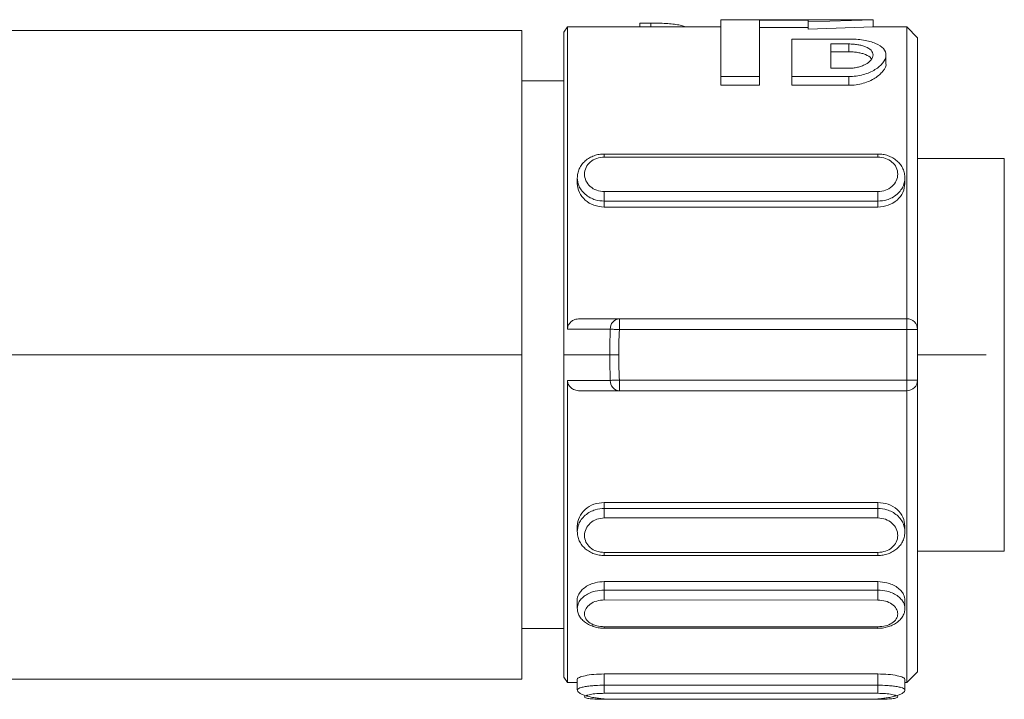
# Model space of a CAD drawing. Header units: millimetres. Extents: x -445 to 1924, y -59 to 420.
# Tile 40 of 40: x 1897 to 1924, y 153 to 172. Entities that reach past the tile are written whole.
import ezdxf

# ---------------------------------------------------------------- set-up
doc = ezdxf.new("R2010")
doc.units = ezdxf.units.MM

# ---------------------------------------------------------------- blocks, each defined once
blk = doc.blocks.new('Drawing View6')
at = {"color": 7, "linetype": 'Continuous', "lineweight": 18}
for p, q in [((882.777, 18.1), (882.68, 17.95)), ((887.033, 18.1), (882.777, 18.1)), ((882.777, 9.713), (882.777, 18.1)), ((884.783, 18.1), (884.783, 18.208)), ((885.089, 18.208), (884.783, 18.208)), ((885.089, 18.1), (885.089, 18.208)), ((891.266, 18.3), (887.033, 18.3)), ((887.033, 16.721), (887.033, 18.3)), ((889.463, 18.284), (888.113, 18.284)), ((888.113, 16.721), (888.113, 18.284)), ((889.463, 18.084), (888.113, 18.084)), ((889.463, 18.242), (891.263, 18.3)), ((889.463, 18.242), (889.463, 18.284)), ((889.463, 18.041), (889.463, 18.242)), ((889.463, 18.041), (891.263, 18.1)), ((892.2, 18.1), (891.251, 18.1)), ((891.263, 18.1), (891.263, 18.3)), ((892.5, 17.8), (892.2, 18.1)), ((881.51, 18), (866.91, 18)), ((881.51, 9), (881.51, 18)), ((882.68, 17.95), (882.68, 9)), ((892.5, 17.8), (892.5, 9.7)), ((890.588, 17.763), (889.013, 17.763)), ((889.013, 16.721), (889.013, 17.763)), ((890.588, 17.627), (890.093, 17.627)), ((890.093, 16.951), (890.093, 17.627)), ((890.588, 17.411), (890.588, 17.627)), ((890.588, 17.411), (890.093, 17.411)), ((891.623, 17.098), (891.623, 17.322)), ((887.033, 16.479), (887.033, 16.721)), ((888.113, 16.721), (887.033, 16.721)), ((888.113, 16.479), (888.113, 16.721)), ((889.013, 16.479), (889.013, 16.721)), ((890.588, 16.721), (889.013, 16.721)), ((890.588, 16.951), (890.093, 16.951)), ((890.588, 16.479), (890.588, 16.721)), ((882.68, 16.6), (881.51, 16.6)), ((888.113, 16.479), (887.033, 16.479)), ((890.588, 16.479), (889.013, 16.479)), ((891.4, 14.572), (883.8, 14.572)), ((883.8, 14.568), (883.8, 14.568)), ((891.4, 14.568), (891.4, 14.568)), ((891.4, 14.486), (883.8, 14.486)), ((894.91, 14.45), (892.5, 14.45)), ((894.91, 14.45), (894.91, 3.55)), ((883.05, 13.911), (883.05, 13.755)), ((892.15, 13.755), (892.15, 13.911)), ((883.8, 13.528), (891.4, 13.528)), ((883.8, 13.264), (891.4, 13.264)), ((883.8, 13.264), (883.8, 13.099)), ((891.4, 13.264), (891.4, 13.099)), ((891.4, 13.099), (883.8, 13.099)), ((884.218, 10), (884.218, 9.7)), ((892.2, 10), (884.218, 10)), ((892.2, 10), (892.2, 9.7)), ((892.2, 9.7), (884.218, 9.7)), ((892.2, 9.7), (892.2, 8.3)), ((892.2, 9.7), (892.5, 9.7)), ((892.5, 9.7), (892.5, 8.3)), ((881.51, 9), (866.136, 9)), ((881.51, 0), (881.51, 9)), ((882.68, 9), (883.952, 9)), ((882.68, 9), (882.68, 0.05)), ((884.203, 9), (883.952, 9)), ((892.5, 9), (894.41, 9)), ((882.777, -0.1), (882.777, 8.287)), ((884.218, 8.3), (884.218, 8)), ((892.2, 8.3), (884.218, 8.3)), ((892.5, 8.3), (892.2, 8.3)), ((892.2, 8.3), (892.2, 8)), ((892.5, 8.3), (892.5, 0.2)), ((892.2, 8), (884.218, 8)), ((892.2, -0.1), (892.2, 8)), ((891.4, 4.901), (883.8, 4.901)), ((883.8, 4.901), (883.8, 4.736)), ((891.4, 4.736), (883.8, 4.736)), ((891.4, 4.901), (891.4, 4.736)), ((891.4, 4.472), (883.8, 4.472)), ((883.05, 4.245), (883.05, 4.089)), ((892.15, 4.089), (892.15, 4.245)), ((883.8, 3.514), (891.4, 3.514)), ((883.8, 3.432), (883.8, 3.432)), ((883.8, 3.428), (891.4, 3.428)), ((891.4, 3.432), (891.4, 3.432)), ((892.5, 3.55), (894.91, 3.55)), ((891.4, 2.704), (883.8, 2.704)), ((883.8, 2.704), (883.8, 2.468)), ((891.4, 2.468), (883.8, 2.468)), ((891.4, 2.704), (891.4, 2.468)), ((891.4, 2.194), (883.8, 2.195)), ((883.05, 2.186), (883.05, 1.961)), ((892.15, 1.959), (892.15, 2.184)), ((881.51, 1.4), (882.68, 1.4)), ((883.8, 1.451), (891.4, 1.45)), ((883.8, 1.411), (883.8, 1.41)), ((883.8, 1.408), (891.4, 1.408)), ((891.4, 1.411), (891.4, 1.41)), ((866.91, 0), (881.51, 0)), ((882.68, 0.05), (882.777, -0.1)), ((891.4, 0.141), (883.8, 0.141)), ((883.8, 0.141), (883.8, -0.17)), ((891.4, 0.141), (891.4, -0.17)), ((892.2, -0.1), (892.5, 0.2)), ((882.777, -0.1), (883.05, -0.1)), ((883.05, 0), (883.05, -0.297)), ((891.4, -0.17), (883.8, -0.17)), ((892.15, -0.297), (892.15, 0)), ((892.15, -0.1), (892.2, -0.1)), ((891.4, -0.395), (883.8, -0.395)), ((883.8, -0.561), (883.8, -0.56)), ((883.8, -0.561), (891.4, -0.561)), ((883.8, -0.562), (891.4, -0.562)), ((891.4, -0.561), (891.4, -0.56))]:
    blk.add_line(p, q, dxfattribs=at)
at = {"color": 7, "linetype": 'Continuous', "lineweight": 18, "flags": 128}
for points in [[(884.218, 9.7), (884.181, 9.702), (884.144, 9.703), (884.109, 9.705), (884.075, 9.706), (884.043, 9.707), (884.014, 9.709), (883.989, 9.71), (883.967, 9.711)], [(884.218, 8.3), (884.181, 8.298), (884.144, 8.297), (884.109, 8.295), (884.075, 8.294), (884.043, 8.293), (884.014, 8.291), (883.989, 8.29), (883.967, 8.289)]]:
    blk.add_lwpolyline(points, dxfattribs=at)
at = {"color": 7, "linetype": 'Continuous', "lineweight": 18}
for centre, radius, start, end in [((884.243, 9.724), 0.277, 95.2132, 182.7759), ((892.2, 9.7), 0.3, 0, 90), ((884.243, 8.276), 0.277, 177.2241, 264.7868), ((892.2, 8.3), 0.3, 270, 360)]:
    blk.add_arc(centre, radius, start, end, dxfattribs=at)
for points, knots in [([(885.089, 18.208), (885.162, 18.207), (885.308, 18.206), (885.517, 18.196), (885.709, 18.18), (885.874, 18.156), (885.994, 18.129), (886.04, 18.108), (886.056, 18.1)], [0, 0, 0, 0, 0.179583, 0.359148, 0.538949, 0.719122, 0.900871, 1, 1, 1, 1]), ([(892.2, 10), (892.2, 11.089), (892.2, 13.267), (892.2, 15.915), (892.2, 17.746), (892.2, 17.982), (892.2, 18.1)], [0, 0, 0, 0, 0.25, 0.500001, 0.750001, 1, 1, 1, 1]), ([(890.588, 16.721), (890.657, 16.724), (890.797, 16.729), (891.059, 16.786), (891.342, 16.91), (891.563, 17.106), (891.649, 17.315), (891.581, 17.505), (891.393, 17.628), (891.182, 17.698), (890.999, 17.735), (890.799, 17.759), (890.658, 17.762), (890.588, 17.763)], [0, 0, 0, 0, 0.060058, 0.121373, 0.242824, 0.369606, 0.499838, 0.629592, 0.754948, 0.816741, 0.877799, 0.939002, 1, 1, 1, 1]), ([(890.588, 17.627), (890.631, 17.626), (890.717, 17.624), (890.841, 17.608), (890.957, 17.584), (891.097, 17.537), (891.228, 17.453), (891.282, 17.322), (891.225, 17.181), (891.092, 17.075), (890.951, 17.011), (890.835, 16.977), (890.713, 16.955), (890.63, 16.952), (890.588, 16.951)], [0, 0, 0, 0, 0.057105, 0.114428, 0.173671, 0.233723, 0.36062, 0.496135, 0.63549, 0.767447, 0.828611, 0.888423, 0.944616, 1, 1, 1, 1]), ([(890.588, 17.411), (890.631, 17.41), (890.716, 17.408), (890.84, 17.392), (890.956, 17.367), (891.093, 17.319), (891.196, 17.266), (891.214, 17.216), (891.217, 17.209)], [0, 0, 0, 0, 0.147433, 0.2973, 0.450458, 0.607709, 0.938235, 1, 1, 1, 1]), ([(890.588, 16.479), (890.656, 16.482), (890.796, 16.487), (891.058, 16.545), (891.344, 16.674), (891.552, 16.873), (891.647, 17.026), (891.62, 17.094), (891.619, 17.098)], [0, 0, 0, 0, 0.116575, 0.238467, 0.477224, 0.727651, 0.985227, 1, 1, 1, 1]), ([(883.8, 14.571), (883.753, 14.57), (883.657, 14.566), (883.517, 14.528), (883.385, 14.468), (883.269, 14.385), (883.172, 14.282), (883.102, 14.165), (883.057, 14.036), (883.052, 13.946), (883.05, 13.901)], [0, 0, 0, 0, 0.1212534, 0.2440829, 0.3683058, 0.4936162, 0.6197133, 0.7463135, 0.8731525, 1, 1, 1, 1]), ([(883.8, 14.486), (883.8, 14.505), (883.8, 14.543), (883.8, 14.569), (883.8, 14.568), (883.8, 14.568)], [0, 0, 0, 0, 0.425655, 0.85131, 1, 1, 1, 1]), ([(892.15, 13.901), (892.148, 13.946), (892.143, 14.036), (892.098, 14.165), (892.028, 14.282), (891.931, 14.385), (891.815, 14.468), (891.683, 14.528), (891.543, 14.566), (891.447, 14.57), (891.4, 14.571)], [0, 0, 0, 0, 0.126847, 0.253686, 0.380287, 0.506384, 0.631694, 0.755917, 0.878746, 1, 1, 1, 1]), ([(891.4, 14.486), (891.4, 14.505), (891.4, 14.543), (891.4, 14.569), (891.4, 14.568), (891.4, 14.568)], [0, 0, 0, 0, 0.425649, 0.851299, 1, 1, 1, 1]), ([(883.8, 14.486), (883.728, 14.479), (883.584, 14.465), (883.401, 14.358), (883.279, 14.203), (883.236, 14.017), (883.278, 13.827), (883.401, 13.665), (883.584, 13.551), (883.728, 13.536), (883.8, 13.528)], [0, 0, 0, 0, 0.123379, 0.248042, 0.373666, 0.499948, 0.626271, 0.751961, 0.876673, 1, 1, 1, 1]), ([(891.4, 13.528), (891.472, 13.536), (891.616, 13.551), (891.799, 13.665), (891.922, 13.827), (891.964, 14.017), (891.921, 14.203), (891.799, 14.358), (891.616, 14.465), (891.472, 14.479), (891.4, 14.486)], [0, 0, 0, 0, 0.123327, 0.248039, 0.373729, 0.500052, 0.626334, 0.751958, 0.876621, 1, 1, 1, 1]), ([(883.05, 13.909), (883.059, 13.837), (883.072, 13.72), (883.159, 13.568), (883.265, 13.451), (883.4, 13.359), (883.578, 13.282), (883.715, 13.271), (883.8, 13.264)], [0, 0, 0, 0, 0.213656, 0.347684, 0.49875, 0.649875, 0.783934, 1, 1, 1, 1]), ([(883.05, 13.755), (883.061, 13.671), (883.084, 13.502), (883.257, 13.284), (883.505, 13.129), (883.702, 13.109), (883.8, 13.099)], [0, 0, 0, 0, 0.249687, 0.500001, 0.750456, 1, 1, 1, 1]), ([(891.4, 13.264), (891.485, 13.271), (891.622, 13.282), (891.8, 13.359), (891.935, 13.451), (892.041, 13.568), (892.128, 13.72), (892.141, 13.837), (892.15, 13.909)], [0, 0, 0, 0, 0.216065, 0.350124, 0.501248, 0.652323, 0.786354, 1, 1, 1, 1]), ([(891.4, 13.099), (891.498, 13.109), (891.695, 13.129), (891.943, 13.284), (892.116, 13.502), (892.139, 13.671), (892.15, 13.755)], [0, 0, 0, 0, 0.249544, 0.5, 0.750314, 1, 1, 1, 1]), ([(882.777, 9.713), (882.779, 9.731), (882.781, 9.767), (882.799, 9.821), (882.829, 9.87), (882.884, 9.93), (882.98, 9.987), (883.07, 9.996), (883.117, 10)], [0, 0, 0, 0, 0.110875, 0.221865, 0.339814, 0.459018, 0.715696, 1, 1, 1, 1]), ([(883.117, 10), (883.314, 10), (883.681, 10), (884.048, 10), (884.218, 10)], [0, 0, 0, 0, 0.537091, 1, 1, 1, 1]), ([(882.777, 9.713), (882.99, 9.712), (883.386, 9.712), (883.783, 9.711), (883.967, 9.711)], [0, 0, 0, 0, 0.536875, 1, 1, 1, 1]), ([(883.967, 9.711), (883.962, 9.578), (883.953, 9.341), (883.952, 9.104), (883.952, 9)], [0, 0, 0, 0, 0.560229, 1, 1, 1, 1]), ([(884.218, 9.7), (884.213, 9.569), (884.205, 9.336), (884.204, 9.103), (884.203, 9)], [0, 0, 0, 0, 0.5602275, 1, 1, 1, 1]), ([(883.952, 9), (883.952, 8.867), (883.954, 8.63), (883.963, 8.393), (883.967, 8.289)], [0, 0, 0, 0, 0.56078, 1, 1, 1, 1]), ([(884.203, 9), (884.204, 8.869), (884.205, 8.636), (884.214, 8.402), (884.218, 8.3)], [0, 0, 0, 0, 0.560824, 1, 1, 1, 1]), ([(883.967, 8.289), (883.739, 8.289), (883.342, 8.288), (882.946, 8.288), (882.777, 8.287)], [0, 0, 0, 0, 0.574348, 1, 1, 1, 1]), ([(883.117, 8), (883.07, 8.004), (882.98, 8.013), (882.884, 8.07), (882.829, 8.13), (882.799, 8.179), (882.781, 8.233), (882.779, 8.269), (882.777, 8.287)], [0, 0, 0, 0, 0.284304, 0.540981, 0.660138, 0.778134, 0.889103, 1, 1, 1, 1]), ([(884.218, 8), (884.008, 8), (883.641, 8), (883.274, 8), (883.117, 8)], [0, 0, 0, 0, 0.572906, 1, 1, 1, 1]), ([(883.8, 4.901), (883.702, 4.891), (883.505, 4.871), (883.257, 4.716), (883.084, 4.498), (883.061, 4.329), (883.05, 4.245)], [0, 0, 0, 0, 0.249544, 0.499999, 0.750313, 1, 1, 1, 1]), ([(883.8, 4.736), (883.715, 4.729), (883.578, 4.718), (883.4, 4.641), (883.265, 4.549), (883.159, 4.432), (883.072, 4.279), (883.059, 4.163), (883.05, 4.091)], [0, 0, 0, 0, 0.215926, 0.350013, 0.501231, 0.652319, 0.786352, 1, 1, 1, 1]), ([(892.15, 4.245), (892.139, 4.329), (892.116, 4.498), (891.943, 4.716), (891.695, 4.871), (891.498, 4.891), (891.4, 4.901)], [0, 0, 0, 0, 0.249686, 0.5, 0.750456, 1, 1, 1, 1]), ([(892.15, 4.091), (892.141, 4.163), (892.128, 4.28), (892.041, 4.432), (891.935, 4.549), (891.8, 4.641), (891.622, 4.718), (891.485, 4.729), (891.4, 4.736)], [0, 0, 0, 0, 0.213648, 0.34768, 0.498755, 0.649878, 0.783936, 1, 1, 1, 1]), ([(883.8, 4.472), (883.728, 4.464), (883.584, 4.449), (883.401, 4.335), (883.279, 4.173), (883.236, 3.984), (883.278, 3.797), (883.401, 3.642), (883.584, 3.535), (883.728, 3.521), (883.8, 3.514)], [0, 0, 0, 0, 0.123379, 0.248042, 0.373666, 0.499948, 0.626271, 0.751961, 0.876673, 1, 1, 1, 1]), ([(891.4, 3.514), (891.472, 3.521), (891.616, 3.535), (891.799, 3.642), (891.921, 3.797), (891.964, 3.983), (891.922, 4.173), (891.799, 4.335), (891.616, 4.449), (891.472, 4.464), (891.4, 4.472)], [0, 0, 0, 0, 0.123378, 0.248041, 0.373662, 0.49995, 0.626272, 0.751963, 0.876674, 1, 1, 1, 1]), ([(883.05, 4.098), (883.052, 4.054), (883.057, 3.964), (883.102, 3.835), (883.172, 3.717), (883.269, 3.615), (883.385, 3.532), (883.517, 3.472), (883.657, 3.434), (883.753, 3.43), (883.8, 3.429)], [0, 0, 0, 0, 0.126846, 0.253683, 0.380284, 0.506381, 0.631692, 0.755908, 0.878745, 1, 1, 1, 1]), ([(891.4, 3.429), (891.447, 3.43), (891.543, 3.434), (891.683, 3.472), (891.815, 3.532), (891.931, 3.615), (892.028, 3.718), (892.098, 3.835), (892.143, 3.964), (892.148, 4.054), (892.15, 4.099)], [0, 0, 0, 0, 0.121253, 0.244083, 0.368306, 0.493616, 0.619713, 0.746313, 0.873152, 1, 1, 1, 1]), ([(883.8, 3.514), (883.8, 3.495), (883.8, 3.457), (883.8, 3.431), (883.8, 3.432), (883.8, 3.432)], [0, 0, 0, 0, 0.42565, 0.8513, 1, 1, 1, 1]), ([(891.4, 3.514), (891.4, 3.495), (891.4, 3.457), (891.4, 3.431), (891.4, 3.432), (891.4, 3.432)], [0, 0, 0, 0, 0.425655, 0.85131, 1, 1, 1, 1]), ([(883.8, 2.706), (883.715, 2.699), (883.579, 2.69), (883.404, 2.629), (883.271, 2.556), (883.162, 2.462), (883.08, 2.341), (883.037, 2.243), (883.051, 2.187), (883.051, 2.186)], [0, 0, 0, 0, 0.215003, 0.34544, 0.490903, 0.643901, 0.77868, 0.992755, 1, 1, 1, 1]), ([(883.8, 2.47), (883.715, 2.464), (883.577, 2.455), (883.399, 2.394), (883.264, 2.321), (883.159, 2.229), (883.071, 2.109), (883.058, 2.018), (883.05, 1.961)], [0, 0, 0, 0, 0.217158, 0.350569, 0.500248, 0.651178, 0.785001, 1, 1, 1, 1]), ([(892.149, 2.184), (892.141, 2.239), (892.13, 2.33), (892.044, 2.452), (891.939, 2.548), (891.803, 2.624), (891.624, 2.687), (891.485, 2.697), (891.4, 2.704)], [0, 0, 0, 0, 0.210581, 0.344603, 0.495732, 0.64809, 0.783074, 1, 1, 1, 1]), ([(892.15, 1.959), (892.142, 2.016), (892.129, 2.107), (892.041, 2.227), (891.935, 2.32), (891.8, 2.392), (891.622, 2.453), (891.485, 2.462), (891.4, 2.468)], [0, 0, 0, 0, 0.215201, 0.348959, 0.499681, 0.650696, 0.784564, 1, 1, 1, 1]), ([(883.8, 2.195), (883.728, 2.189), (883.584, 2.178), (883.401, 2.086), (883.279, 1.958), (883.236, 1.81), (883.278, 1.666), (883.401, 1.548), (883.584, 1.467), (883.728, 1.456), (883.8, 1.451)], [0, 0, 0, 0, 0.1232181, 0.2479402, 0.3735867, 0.499886, 0.6262245, 0.7519299, 0.8766576, 1, 1, 1, 1]), ([(891.4, 1.45), (891.472, 1.455), (891.616, 1.465), (891.799, 1.546), (891.922, 1.664), (891.964, 1.808), (891.921, 1.956), (891.799, 2.084), (891.616, 2.176), (891.472, 2.188), (891.4, 2.194)], [0, 0, 0, 0, 0.1231666, 0.2479378, 0.3736502, 0.4999897, 0.6262864, 0.7519262, 0.8766052, 1, 1, 1, 1]), ([(883.05, 1.966), (883.053, 1.928), (883.058, 1.854), (883.104, 1.747), (883.177, 1.65), (883.275, 1.565), (883.392, 1.497), (883.523, 1.447), (883.662, 1.415), (883.754, 1.411), (883.8, 1.409)], [0, 0, 0, 0, 0.128082, 0.256108, 0.383702, 0.510437, 0.635866, 0.759527, 0.881004, 1, 1, 1, 1]), ([(891.387, 1.407), (891.433, 1.409), (891.527, 1.412), (891.668, 1.443), (891.801, 1.492), (891.921, 1.56), (892.021, 1.645), (892.095, 1.743), (892.142, 1.851), (892.147, 1.926), (892.15, 1.964)], [0, 0, 0, 0, 0.118985, 0.240462, 0.364116, 0.489545, 0.616282, 0.743879, 0.87191, 1, 1, 1, 1]), ([(883.8, 1.451), (883.8, 1.437), (883.8, 1.412), (883.8, 1.411), (883.8, 1.411)], [0, 0, 0, 0, 0.567425, 1, 1, 1, 1]), ([(891.4, 1.45), (891.4, 1.436), (891.4, 1.412), (891.4, 1.411), (891.4, 1.411)], [0, 0, 0, 0, 0.570971, 1, 1, 1, 1]), ([(883.8, 0.141), (883.702, 0.139), (883.505, 0.134), (883.257, 0.095), (883.084, 0.046), (883.061, 0.015), (883.05, 0)], [0, 0, 0, 0, 0.249544, 0.499999, 0.750313, 1, 1, 1, 1]), ([(892.15, 0), (892.139, 0.015), (892.116, 0.046), (891.943, 0.095), (891.695, 0.134), (891.498, 0.139), (891.4, 0.141)], [0, 0, 0, 0, 0.249686, 0.5, 0.750456, 1, 1, 1, 1]), ([(883.8, -0.17), (883.715, -0.172), (883.578, -0.174), (883.4, -0.191), (883.265, -0.21), (883.159, -0.233), (883.071, -0.263), (883.058, -0.284), (883.05, -0.297)], [0, 0, 0, 0, 0.215494, 0.349314, 0.500231, 0.651017, 0.784783, 1, 1, 1, 1]), ([(892.15, -0.297), (892.142, -0.284), (892.129, -0.263), (892.041, -0.233), (891.935, -0.21), (891.8, -0.191), (891.622, -0.174), (891.485, -0.172), (891.4, -0.17)], [0, 0, 0, 0, 0.215228, 0.348991, 0.499768, 0.650685, 0.784505, 1, 1, 1, 1]), ([(883.05, -0.295), (883.053, -0.311), (883.059, -0.342), (883.108, -0.387), (883.184, -0.428), (883.286, -0.464), (883.405, -0.495), (883.536, -0.521), (883.67, -0.54), (883.757, -0.548), (883.8, -0.552)], [0, 0, 0, 0, 0.130834, 0.2615, 0.39128, 0.519376, 0.644979, 0.767322, 0.88579, 1, 1, 1, 1]), ([(883.8, -0.395), (883.728, -0.397), (883.584, -0.401), (883.401, -0.426), (883.279, -0.46), (883.236, -0.495), (883.278, -0.525), (883.401, -0.547), (883.584, -0.559), (883.728, -0.561), (883.8, -0.561)], [0, 0, 0, 0, 0.123379, 0.248042, 0.373666, 0.499948, 0.626271, 0.751961, 0.876673, 1, 1, 1, 1]), ([(891.4, -0.552), (891.443, -0.548), (891.53, -0.54), (891.664, -0.521), (891.795, -0.495), (891.914, -0.464), (892.016, -0.428), (892.092, -0.387), (892.141, -0.342), (892.147, -0.311), (892.15, -0.295)], [0, 0, 0, 0, 0.1142104, 0.2326787, 0.3550218, 0.4806246, 0.6087204, 0.7385005, 0.8691658, 1, 1, 1, 1]), ([(891.4, -0.561), (891.472, -0.561), (891.616, -0.559), (891.799, -0.547), (891.922, -0.525), (891.964, -0.495), (891.921, -0.46), (891.799, -0.426), (891.616, -0.401), (891.472, -0.397), (891.4, -0.395)], [0, 0, 0, 0, 0.123327, 0.248039, 0.373729, 0.500052, 0.626334, 0.751958, 0.876621, 1, 1, 1, 1]), ([(883.8, -0.56), (883.8, -0.561), (883.8, -0.562), (883.8, -0.552), (883.8, -0.55)], [0, 0, 0, 0, 0.886198, 1, 1, 1, 1]), ([(891.4, -0.56), (891.4, -0.561), (891.4, -0.562), (891.4, -0.552), (891.4, -0.55)], [0, 0, 0, 0, 0.886143, 1, 1, 1, 1])]:
    blk.add_open_spline(points, degree=3, knots=knots, dxfattribs=at)
for points in [[(883.8, 13.528), (883.8, 13.505), (883.8, 13.458), (883.8, 13.381), (883.8, 13.31), (883.8, 13.279), (883.8, 13.264)], [(891.4, 13.528), (891.4, 13.505), (891.4, 13.458), (891.4, 13.381), (891.4, 13.31), (891.4, 13.279), (891.4, 13.264)], [(883.8, 4.472), (883.8, 4.495), (883.8, 4.542), (883.8, 4.619), (883.8, 4.69), (883.8, 4.721), (883.8, 4.736)], [(891.4, 4.472), (891.4, 4.495), (891.4, 4.542), (891.4, 4.619), (891.4, 4.69), (891.4, 4.721), (891.4, 4.736)], [(883.8, 2.195), (883.8, 2.214), (883.8, 2.254), (883.8, 2.33), (883.8, 2.406), (883.8, 2.447), (883.8, 2.468)], [(891.4, 2.194), (891.4, 2.213), (891.4, 2.253), (891.4, 2.329), (891.4, 2.406), (891.4, 2.447), (891.4, 2.468)], [(883.8, -0.395), (883.8, -0.387), (883.8, -0.372), (883.8, -0.316), (883.8, -0.246), (883.8, -0.195), (883.8, -0.17)], [(891.4, -0.395), (891.4, -0.387), (891.4, -0.372), (891.4, -0.316), (891.4, -0.246), (891.4, -0.195), (891.4, -0.17)]]:
    blk.add_open_spline(points, degree=3, dxfattribs=at)

msp = doc.modelspace()

# ---------------------------------------------------------------- block references
at = {"color": 7, "linetype": 'Continuous', "lineweight": 18}
msp.add_blockref('Drawing View6', (1029.144, 153.483), dxfattribs=at)

doc.saveas('drawing.dxf')
